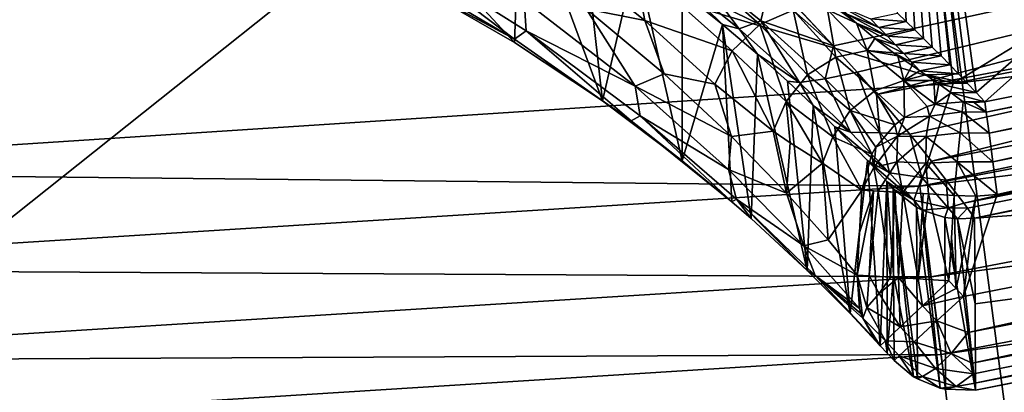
# Model space of a CAD drawing. Header units: metres. Extents: x -23 to 23, y -109 to 35.
# Tile 35 of 73: x 0.903 to 2.987, y -22.666 to -21.878. Entities that reach past the tile are written whole.
import ezdxf

# ---------------------------------------------------------------- set-up
doc = ezdxf.new("R2010")
doc.units = ezdxf.units.M
doc.layers.add('solid_ORA_SW0003', color=7, linetype='CONTINUOUS')

msp = doc.modelspace()

# ---------------------------------------------------------------- linework, layer by layer
at = {"layer": 'solid_ORA_SW0003'}
for points in [[(2.927404, -22.031605, 117.979645), (2.70837, -20.422485, 129.534592), (5.370188, -19.89304, 129.534592)], [(2.946034, -22.051464, 117.822166), (2.927404, -22.031605, 117.979645), (5.370188, -19.89304, 129.534592)], [(5.816689, -21.477535, 117.822166), (2.946034, -22.051464, 117.822166), (5.370188, -19.89304, 129.534592)], [(2.740986, -20.820347), (5.435198, -20.284437), (3.002368, -22.803202)], [(2.779203, -21.881849, 119.171425), (2.760763, -21.864292, 119.311745), (2.70837, -20.422485, 129.534592)], [(2.797659, -21.899666, 119.029175), (2.779203, -21.881849, 119.171425), (2.70837, -20.422485, 129.534592)], [(2.816128, -21.917751, 118.884926), (2.797659, -21.899666, 119.029175), (2.70837, -20.422485, 129.534592)], [(2.834616, -21.936094, 118.738762), (2.816128, -21.917751, 118.884926), (2.70837, -20.422485, 129.534592)], [(2.853127, -21.954691, 118.590706), (2.834616, -21.936094, 118.738762), (2.70837, -20.422485, 129.534592)], [(2.871661, -21.973541, 118.440765), (2.853127, -21.954691, 118.590706), (2.70837, -20.422485, 129.534592)], [(2.890218, -21.992643, 118.288948), (2.871661, -21.973541, 118.440765), (2.70837, -20.422485, 129.534592)], [(2.908799, -22.011997, 118.135239), (2.890218, -21.992643, 118.288948), (2.70837, -20.422485, 129.534592)], [(2.927404, -22.031605, 117.979645), (2.908799, -22.011997, 118.135239), (2.70837, -20.422485, 129.534592)], [(5.475091, -20.43354, 116), (2.761125, -20.973377, 116), (2.878574, -22.012568, 116)], [(5.475091, -20.43354, 116), (2.878574, -22.012568, 116), (5.72716, -21.448521, 116)], [(2.740986, -20.820347), (3.002368, -22.803202), (0, -23)], [(0, -21), (2.740986, -20.820347), (0, -23)], [(2.761125, -20.973377, 116), (0, -21.154348, 116), (2.878574, -22.012568, 116)], [(0, -21.154348, 116), (0, -22.200001, 116), (2.878574, -22.012568, 116)], [(1.346515, -21.276108, 159.988358), (1.754969, -21.813295, 119.737465), (1.950517, -21.926413, 119.516998)], [(1.962874, -21.580872, 159.978088), (1.346515, -21.276108, 159.988358), (1.950517, -21.926413, 119.516998)], [(5.413532, -21.329248, 160.035065), (2.551643, -21.854006, 160.03476), (2.625408, -21.933113, 159.976105)], [(5.413532, -21.329248, 160.035065), (2.625408, -21.933113, 159.976105), (2.675421, -21.988913, 159.926041)], [(5.413532, -21.329248, 160.035065), (2.675421, -21.988913, 159.926041), (2.716661, -22.036272, 159.876633)], [(5.413532, -21.329248, 160.035065), (2.716661, -22.036272, 159.876633), (5.59424, -21.490156, 159.87706)], [(5.572207, -21.702312, 115.972954), (5.72716, -21.448521, 116), (2.878574, -22.012568, 116)], [(2.948957, -22.073494, 117.754692), (2.946034, -22.051464, 117.822166), (5.816689, -21.477535, 117.822166)], [(5.763216, -21.514841, 117.754692), (2.948957, -22.073494, 117.754692), (5.816689, -21.477535, 117.822166)], [(5.59424, -21.490156, 159.87706), (2.716661, -22.036272, 159.876633), (2.787161, -22.120272, 159.768219)], [(5.59424, -21.490156, 159.87706), (2.787161, -22.120272, 159.768219), (2.832747, -22.17679, 159.673096)], [(5.59424, -21.490156, 159.87706), (2.832747, -22.17679, 159.673096), (5.723841, -21.615562, 159.673401)], [(2.954819, -22.117672, 117.699104), (2.948957, -22.073494, 117.754692), (5.763216, -21.514841, 117.754692)], [(5.835088, -21.541748, 117.699104), (2.954819, -22.117672, 117.699104), (5.763216, -21.514841, 117.754692)], [(2.962873, -22.178364, 117.662666), (2.954819, -22.117672, 117.699104), (5.835088, -21.541748, 117.699104)], [(5.850992, -21.60087, 117.662666), (2.962873, -22.178364, 117.662666), (5.835088, -21.541748, 117.699104)], [(1.962874, -21.580872, 159.978088), (1.950517, -21.926413, 119.516998), (2.136754, -22.049742, 119.264938)], [(2.093815, -21.66519, 159.968689), (1.962874, -21.580872, 159.978088), (2.136754, -22.049742, 119.264938)], [(5.850992, -21.60087, 117.662666), (2.972086, -22.247797, 117.650002), (2.962873, -22.178364, 117.662666)], [(5.850992, -21.60087, 117.662666), (5.857306, -21.671684, 117.650002), (2.972086, -22.247797, 117.650002)], [(5.723841, -21.615562, 159.673401), (2.832747, -22.17679, 159.673096), (2.864185, -22.216902, 159.587143)], [(5.723841, -21.615562, 159.673401), (2.864185, -22.216902, 159.587143), (2.901594, -22.266069, 159.437225)], [(5.723841, -21.615562, 159.673401), (2.901594, -22.266069, 159.437225), (5.802572, -21.695545, 159.437363)], [(2.207339, -21.744869, 159.94754), (2.093815, -21.66519, 159.968689), (2.136754, -22.049742, 119.264938)], [(5.830966, -21.889957, 117.650002), (2.972086, -22.247797, 117.650002), (5.857306, -21.671684, 117.650002)], [(2.398644, -21.679083, 119.143639), (2.513043, -21.754076, 119.062263), (2.673922, -21.885508, 118.784775)], [(2.398644, -21.679083, 119.143639), (2.673922, -21.885508, 118.784775), (2.612545, -21.85697, 118.741837)], [(2.262391, -21.704905, 119.068726), (2.469318, -21.888403, 118.683914), (2.20327, -21.757879, 119.055504)], [(2.262391, -21.704905, 119.068726), (2.540379, -21.857931, 118.70623), (2.469318, -21.888403, 118.683914)], [(2.808247, -22.229567, 115.972954), (5.572207, -21.702312, 115.972954), (2.878574, -22.012568, 116)], [(5.620256, -21.889452, 115.893135), (5.572207, -21.702312, 115.972954), (2.808247, -22.229567, 115.972954)], [(5.802572, -21.695545, 159.437363), (2.901594, -22.266069, 159.437225), (2.909381, -22.276588, 159.39035)], [(5.802572, -21.695545, 159.437363), (2.909381, -22.276588, 159.39035), (2.924302, -22.29785, 159.185638)], [(5.802572, -21.695545, 159.437363), (2.924302, -22.29785, 159.185638), (5.830608, -21.723763, 159.185638)], [(1.950558, -21.919453, 119.448326), (1.668334, -21.752851, 119.731918), (1.695804, -21.725765, 119.642265)], [(1.974838, -21.901268, 119.344185), (1.695804, -21.725765, 119.642265), (1.970765, -21.837648, 119.307961)], [(1.950558, -21.919453, 119.448326), (1.695804, -21.725765, 119.642265), (1.974838, -21.901268, 119.344185)], [(5.882028, -22.083326, 117.851746), (5.830608, -21.723763, 159.185638), (2.924302, -22.29785, 159.185638)], [(1.950558, -21.919453, 119.448326), (1.723079, -21.79632, 119.769852), (1.668334, -21.752851, 119.731918)], [(2.057774, -21.744501, 119.21563), (2.225955, -21.879557, 118.96257), (2.101877, -21.854776, 119.133293)], [(2.20327, -21.757879, 119.055504), (2.225955, -21.879557, 118.96257), (2.057774, -21.744501, 119.21563)], [(2.207339, -21.744869, 159.94754), (2.136754, -22.049742, 119.264938), (2.305619, -22.176373, 118.98864)], [(2.305526, -21.81913, 159.916336), (2.207339, -21.744869, 159.94754), (2.305619, -22.176373, 118.98864)], [(2.654568, -21.866142, 118.945427), (2.673922, -21.885508, 118.784775), (2.513043, -21.754076, 119.062263)], [(2.20327, -21.757879, 119.055504), (2.410869, -21.943455, 118.67849), (2.225955, -21.879557, 118.96257)], [(2.20327, -21.757879, 119.055504), (2.469318, -21.888403, 118.683914), (2.410869, -21.943455, 118.67849)], [(2.283861, -21.78314, 160.005173), (2.426035, -21.89764, 159.943588), (2.321487, -21.758556, 160.067307)], [(2.321487, -21.758556, 160.067307), (2.471796, -21.880695, 160.002731), (2.48815, -21.811333, 160.061874)], [(2.426035, -21.89764, 159.943588), (2.471796, -21.880695, 160.002731), (2.321487, -21.758556, 160.067307)], [(1.950558, -21.919453, 119.448326), (1.754969, -21.813295, 119.737465), (1.723079, -21.79632, 119.769852)], [(2.283861, -21.78314, 160.005173), (2.305526, -21.81913, 159.916336), (2.390662, -21.887865, 159.876373)], [(2.283861, -21.78314, 160.005173), (2.390662, -21.887865, 159.876373), (2.426035, -21.89764, 159.943588)], [(1.950558, -21.919453, 119.448326), (1.950517, -21.926413, 119.516998), (1.754969, -21.813295, 119.737465)], [(2.471796, -21.880695, 160.002731), (2.625408, -21.933113, 159.976105), (2.48815, -21.811333, 160.061874)], [(2.48815, -21.811333, 160.061874), (2.625408, -21.933113, 159.976105), (2.523925, -21.82523, 160.053009)], [(2.205956, -22.018463, 118.977203), (1.970765, -21.837648, 119.307961), (2.101877, -21.854776, 119.133293)], [(1.974838, -21.901268, 119.344185), (1.970765, -21.837648, 119.307961), (2.205956, -22.018463, 118.977203)], [(2.390662, -21.887865, 159.876373), (2.305526, -21.81913, 159.916336), (2.305619, -22.176373, 118.98864)], [(2.523925, -21.82523, 160.053009), (2.625408, -21.933113, 159.976105), (2.551643, -21.854006, 160.03476)], [(2.225955, -21.879557, 118.96257), (2.267384, -21.992226, 118.871605), (2.101877, -21.854776, 119.133293)], [(2.205956, -22.018463, 118.977203), (2.101877, -21.854776, 119.133293), (2.267384, -21.992226, 118.871605)], [(2.469318, -21.888403, 118.683914), (2.540379, -21.857931, 118.70623), (2.570738, -21.99469, 118.407715)], [(2.540379, -21.857931, 118.70623), (2.612545, -21.85697, 118.741837), (2.630424, -21.957115, 118.42292)], [(2.540379, -21.857931, 118.70623), (2.630424, -21.957115, 118.42292), (2.570738, -21.99469, 118.407715)], [(2.612545, -21.85697, 118.741837), (2.673922, -21.885508, 118.784775), (2.69703, -21.943071, 118.446831)], [(2.612545, -21.85697, 118.741837), (2.69703, -21.943071, 118.446831), (2.630424, -21.957115, 118.42292)], [(2.721794, -21.89476, 119.030228), (2.654568, -21.866142, 118.945427), (2.635227, -21.847061, 119.103928)], [(2.70384, -21.876476, 119.178413), (2.721794, -21.89476, 119.030228), (2.635227, -21.847061, 119.103928)], [(2.225955, -21.879557, 118.96257), (2.374518, -22.014095, 118.690819), (2.267384, -21.992226, 118.871605)], [(2.410869, -21.943455, 118.67849), (2.374518, -22.014095, 118.690819), (2.225955, -21.879557, 118.96257)], [(2.426035, -21.89764, 159.943588), (2.553728, -22.010942, 159.851151), (2.471796, -21.880695, 160.002731)], [(2.471796, -21.880695, 160.002731), (2.607793, -22.002893, 159.904922), (2.625408, -21.933113, 159.976105)], [(2.553728, -22.010942, 159.851151), (2.607793, -22.002893, 159.904922), (2.471796, -21.880695, 160.002731)], [(2.739528, -21.913057, 118.882011), (2.673922, -21.885508, 118.784775), (2.654568, -21.866142, 118.945427)], [(2.721794, -21.89476, 119.030228), (2.739528, -21.913057, 118.882011), (2.654568, -21.866142, 118.945427)], [(2.70384, -21.876476, 119.178413), (2.760763, -21.864292, 119.311745), (2.779203, -21.881849, 119.171425)], [(2.70384, -21.876476, 119.178413), (2.779203, -21.881849, 119.171425), (2.721794, -21.89476, 119.030228)], [(2.197665, -22.092054, 119.13205), (1.950558, -21.919453, 119.448326), (1.974838, -21.901268, 119.344185)], [(2.216154, -22.081417, 119.013382), (1.974838, -21.901268, 119.344185), (2.205956, -22.018463, 118.977203)], [(2.197665, -22.092054, 119.13205), (1.974838, -21.901268, 119.344185), (2.216154, -22.081417, 119.013382)], [(2.390662, -21.887865, 159.876373), (2.305619, -22.176373, 118.98864), (2.410627, -22.2631, 118.785141)], [(2.390662, -21.887865, 159.876373), (2.410627, -22.2631, 118.785141), (2.451273, -22.298471, 118.697693)], [(2.464406, -21.950922, 159.828781), (2.390662, -21.887865, 159.876373), (2.451273, -22.298471, 118.697693)], [(2.426035, -21.89764, 159.943588), (2.390662, -21.887865, 159.876373), (2.464406, -21.950922, 159.828781)], [(2.410869, -21.943455, 118.67849), (2.469318, -21.888403, 118.683914), (2.525739, -22.050905, 118.403198)], [(2.426035, -21.89764, 159.943588), (2.464406, -21.950922, 159.828781), (2.553728, -22.010942, 159.851151)], [(2.469318, -21.888403, 118.683914), (2.570738, -21.99469, 118.407715), (2.525739, -22.050905, 118.403198)], [(2.757045, -21.93137, 118.733772), (2.71293, -21.918077, 118.653786), (2.673922, -21.885508, 118.784775)], [(2.69703, -21.943071, 118.446831), (2.673922, -21.885508, 118.784775), (2.71293, -21.918077, 118.653786)], [(2.739528, -21.913057, 118.882011), (2.757045, -21.93137, 118.733772), (2.673922, -21.885508, 118.784775)], [(2.721794, -21.89476, 119.030228), (2.779203, -21.881849, 119.171425), (2.797659, -21.899666, 119.029175)], [(2.721794, -21.89476, 119.030228), (2.797659, -21.899666, 119.029175), (2.739528, -21.913057, 118.882011)], [(2.739528, -21.913057, 118.882011), (2.797659, -21.899666, 119.029175), (2.816128, -21.917751, 118.884926)], [(2.832463, -22.421253, 115.893135), (5.620256, -21.889452, 115.893135), (2.808247, -22.229567, 115.972954)], [(5.661522, -22.050173, 115.765984), (5.620256, -21.889452, 115.893135), (2.832463, -22.421253, 115.893135)], [(5.830966, -21.889957, 117.650002), (2.900935, -22.462931, 117.650002), (2.972086, -22.247797, 117.650002)], [(2.910733, -22.538994, 117.665291), (2.900935, -22.462931, 117.650002), (5.830966, -21.889957, 117.650002)], [(2.910733, -22.538994, 117.665291), (5.830966, -21.889957, 117.650002), (5.788813, -21.980349, 117.665291)], [(1.950558, -21.919453, 119.448326), (2.136754, -22.049742, 119.264938), (1.950517, -21.926413, 119.516998)], [(2.197665, -22.092054, 119.13205), (2.136754, -22.049742, 119.264938), (1.950558, -21.919453, 119.448326)], [(2.69703, -21.943071, 118.446831), (2.71293, -21.918077, 118.653786), (2.752492, -21.947702, 118.511658)], [(2.774348, -21.949696, 118.58551), (2.752492, -21.947702, 118.511658), (2.71293, -21.918077, 118.653786)], [(2.757045, -21.93137, 118.733772), (2.774348, -21.949696, 118.58551), (2.71293, -21.918077, 118.653786)], [(2.739528, -21.913057, 118.882011), (2.816128, -21.917751, 118.884926), (2.757045, -21.93137, 118.733772)], [(2.757045, -21.93137, 118.733772), (2.816128, -21.917751, 118.884926), (2.834616, -21.936094, 118.738762)], [(2.410869, -21.943455, 118.67849), (2.497638, -22.11364, 118.419449), (2.374518, -22.014095, 118.690819)], [(2.410869, -21.943455, 118.67849), (2.525739, -22.050905, 118.403198), (2.497638, -22.11364, 118.419449)], [(2.607793, -22.002893, 159.904922), (2.675421, -21.988913, 159.926041), (2.625408, -21.933113, 159.976105)], [(2.712946, -22.028524, 118.120056), (2.630424, -21.957115, 118.42292), (2.69703, -21.943071, 118.446831)], [(2.69703, -21.943071, 118.446831), (2.752492, -21.947702, 118.511658), (2.761681, -21.954243, 118.477066)], [(2.774427, -22.006704, 118.135437), (2.69703, -21.943071, 118.446831), (2.761681, -21.954243, 118.477066)], [(2.774427, -22.006704, 118.135437), (2.712946, -22.028524, 118.120056), (2.69703, -21.943071, 118.446831)], [(2.757045, -21.93137, 118.733772), (2.834616, -21.936094, 118.738762), (2.774348, -21.949696, 118.58551)], [(2.774348, -21.949696, 118.58551), (2.834616, -21.936094, 118.738762), (2.853127, -21.954691, 118.590706)], [(2.464406, -21.950922, 159.828781), (2.451273, -22.298471, 118.697693), (2.570122, -22.408216, 118.402832)], [(2.52802, -22.008148, 159.774445), (2.464406, -21.950922, 159.828781), (2.570122, -22.408216, 118.402832)], [(2.553728, -22.010942, 159.851151), (2.464406, -21.950922, 159.828781), (2.52802, -22.008148, 159.774445)], [(2.660923, -22.069769, 118.110825), (2.570738, -21.99469, 118.407715), (2.630424, -21.957115, 118.42292)], [(2.712946, -22.028524, 118.120056), (2.660923, -22.069769, 118.110825), (2.630424, -21.957115, 118.42292)], [(2.791443, -21.968039, 118.437233), (2.761681, -21.954243, 118.477066), (2.752492, -21.947702, 118.511658)], [(2.774348, -21.949696, 118.58551), (2.791443, -21.968039, 118.437233), (2.752492, -21.947702, 118.511658)], [(2.791443, -21.968039, 118.437233), (2.791916, -21.975138, 118.358643), (2.761681, -21.954243, 118.477066)], [(2.774427, -22.006704, 118.135437), (2.761681, -21.954243, 118.477066), (2.791916, -21.975138, 118.358643)], [(2.774348, -21.949696, 118.58551), (2.853127, -21.954691, 118.590706), (2.791443, -21.968039, 118.437233)], [(2.791443, -21.968039, 118.437233), (2.853127, -21.954691, 118.590706), (2.871661, -21.973541, 118.440765)], [(2.774427, -22.006704, 118.135437), (2.791916, -21.975138, 118.358643), (2.808478, -21.986359, 118.289764)], [(2.791443, -21.968039, 118.437233), (2.871661, -21.973541, 118.440765), (2.808478, -21.986359, 118.289764)], [(2.791443, -21.968039, 118.437233), (2.808478, -21.986359, 118.289764), (2.791916, -21.975138, 118.358643)], [(2.808478, -21.986359, 118.289764), (2.871661, -21.973541, 118.440765), (2.890218, -21.992643, 118.288948)], [(2.910733, -22.538994, 117.665291), (5.788813, -21.980349, 117.665291), (2.919016, -22.603756, 117.709145)], [(5.788813, -21.980349, 117.665291), (5.805336, -22.043516, 117.709145), (2.919016, -22.603756, 117.709145)], [(2.205956, -22.018463, 118.977203), (2.267384, -21.992226, 118.871605), (2.409897, -22.124937, 118.596497)], [(2.374518, -22.014095, 118.690819), (2.409897, -22.124937, 118.596497), (2.267384, -21.992226, 118.871605)], [(2.624201, -22.125803, 118.108795), (2.525739, -22.050905, 118.403198), (2.570738, -21.99469, 118.407715)], [(2.553728, -22.010942, 159.851151), (2.661634, -22.115482, 159.725433), (2.607793, -22.002893, 159.904922)], [(2.660923, -22.069769, 118.110825), (2.624201, -22.125803, 118.108795), (2.570738, -21.99469, 118.407715)], [(2.607793, -22.002893, 159.904922), (2.723551, -22.116879, 159.770645), (2.675421, -21.988913, 159.926041)], [(2.661634, -22.115482, 159.725433), (2.723551, -22.116879, 159.770645), (2.607793, -22.002893, 159.904922)], [(2.723551, -22.116879, 159.770645), (2.716661, -22.036272, 159.876633), (2.675421, -21.988913, 159.926041)], [(2.774427, -22.006704, 118.135437), (2.808478, -21.986359, 118.289764), (2.820754, -21.994675, 118.23629)], [(2.774427, -22.006704, 118.135437), (2.820754, -21.994675, 118.23629), (2.838212, -22.006634, 118.155937)], [(2.820754, -21.994675, 118.23629), (2.808478, -21.986359, 118.289764), (2.890218, -21.992643, 118.288948)], [(2.820754, -21.994675, 118.23629), (2.890218, -21.992643, 118.288948), (2.908799, -22.011997, 118.135239)], [(2.838212, -22.006634, 118.155937), (2.820754, -21.994675, 118.23629), (2.908799, -22.011997, 118.135239)], [(2.808247, -22.229567, 115.972954), (2.878574, -22.012568, 116), (0, -22.200001, 116)], [(2.403491, -22.194633, 118.618904), (2.205956, -22.018463, 118.977203), (2.409897, -22.124937, 118.596497)], [(2.216154, -22.081417, 119.013382), (2.205956, -22.018463, 118.977203), (2.403491, -22.194633, 118.618904)], [(2.374518, -22.014095, 118.690819), (2.497638, -22.11364, 118.419449), (2.409897, -22.124937, 118.596497)], [(2.582506, -22.059408, 159.714172), (2.52802, -22.008148, 159.774445), (2.570122, -22.408216, 118.402832)], [(2.553728, -22.010942, 159.851151), (2.52802, -22.008148, 159.774445), (2.582506, -22.059408, 159.714172)], [(2.553728, -22.010942, 159.851151), (2.582506, -22.059408, 159.714172), (2.661634, -22.115482, 159.725433)], [(2.774427, -22.006704, 118.135437), (2.775564, -22.084978, 117.80619), (2.712946, -22.028524, 118.120056)], [(2.774427, -22.006704, 118.135437), (2.838212, -22.006634, 118.155937), (2.840715, -22.056456, 117.815727)], [(2.774427, -22.006704, 118.135437), (2.840715, -22.056456, 117.815727), (2.823566, -22.061354, 117.812897)], [(2.774427, -22.006704, 118.135437), (2.823566, -22.061354, 117.812897), (2.775564, -22.084978, 117.80619)], [(2.848369, -22.013697, 118.106812), (2.838212, -22.006634, 118.155937), (2.908799, -22.011997, 118.135239)], [(2.840715, -22.056456, 117.815727), (2.838212, -22.006634, 118.155937), (2.848369, -22.013697, 118.106812)], [(2.840715, -22.056456, 117.815727), (2.848369, -22.013697, 118.106812), (2.874721, -22.032581, 117.970444)], [(2.848369, -22.013697, 118.106812), (2.908799, -22.011997, 118.135239), (2.927404, -22.031605, 117.979645)], [(2.874721, -22.032581, 117.970444), (2.848369, -22.013697, 118.106812), (2.927404, -22.031605, 117.979645)], [(2.712946, -22.028524, 118.120056), (2.755473, -22.100317, 117.804153), (2.660923, -22.069769, 118.110825)], [(2.712946, -22.028524, 118.120056), (2.775564, -22.084978, 117.80619), (2.755473, -22.100317, 117.804153)], [(2.723551, -22.116879, 159.770645), (2.787161, -22.120272, 159.768219), (2.716661, -22.036272, 159.876633)], [(2.840715, -22.056456, 117.815727), (2.874721, -22.032581, 117.970444), (2.899694, -22.051622, 117.82724)], [(2.874721, -22.032581, 117.970444), (2.927404, -22.031605, 117.979645), (2.946034, -22.051464, 117.822166)], [(2.899694, -22.051622, 117.82724), (2.874721, -22.032581, 117.970444), (2.946034, -22.051464, 117.822166)], [(2.921975, -22.626862, 117.737373), (2.919016, -22.603756, 117.709145), (5.805336, -22.043516, 117.709145)], [(2.921975, -22.626862, 117.737373), (5.805336, -22.043516, 117.709145), (2.924507, -22.646696, 117.774673)], [(5.805336, -22.043516, 117.709145), (5.816292, -22.085398, 117.774673), (2.924507, -22.646696, 117.774673)], [(2.197665, -22.092054, 119.13205), (2.305619, -22.176373, 118.98864), (2.136754, -22.049742, 119.264938)], [(2.525739, -22.050905, 118.403198), (2.533883, -22.138075, 118.327835), (2.497638, -22.11364, 118.419449)], [(2.525739, -22.050905, 118.403198), (2.602121, -22.181572, 118.13089), (2.533883, -22.138075, 118.327835)], [(2.624201, -22.125803, 118.108795), (2.602121, -22.181572, 118.13089), (2.525739, -22.050905, 118.403198)], [(2.582506, -22.059408, 159.714172), (2.570122, -22.408216, 118.402832), (2.661021, -22.49922, 118.116234)], [(2.628633, -22.104549, 159.648636), (2.582506, -22.059408, 159.714172), (2.661021, -22.49922, 118.116234)], [(2.661634, -22.115482, 159.725433), (2.582506, -22.059408, 159.714172), (2.628633, -22.104549, 159.648636)], [(2.823566, -22.061354, 117.812897), (2.829087, -22.081562, 117.754242), (2.775564, -22.084978, 117.80619)], [(2.823566, -22.061354, 117.812897), (2.840715, -22.056456, 117.815727), (2.829087, -22.081562, 117.754242)], [(2.829087, -22.081562, 117.754242), (2.840715, -22.056456, 117.815727), (2.897672, -22.072659, 117.757957)], [(2.85326, -22.585876, 115.765984), (5.661522, -22.050173, 115.765984), (2.832463, -22.421253, 115.893135)], [(2.840715, -22.056456, 117.815727), (2.899694, -22.051622, 117.82724), (2.897672, -22.072659, 117.757957)], [(5.693187, -22.173498, 115.600182), (5.661522, -22.050173, 115.765984), (2.85326, -22.585876, 115.765984)], [(2.897672, -22.072659, 117.757957), (2.899694, -22.051622, 117.82724), (2.948957, -22.073494, 117.754692)], [(2.923052, -22.052868, 117.824516), (2.899694, -22.051622, 117.82724), (2.946034, -22.051464, 117.822166)], [(2.948957, -22.073494, 117.754692), (2.899694, -22.051622, 117.82724), (2.923052, -22.052868, 117.824516)], [(2.948957, -22.073494, 117.754692), (2.923052, -22.052868, 117.824516), (2.946034, -22.051464, 117.822166)], [(2.197665, -22.092054, 119.13205), (2.216154, -22.081417, 119.013382), (2.410627, -22.2631, 118.785141)], [(2.420434, -22.257303, 118.652992), (2.410627, -22.2631, 118.785141), (2.216154, -22.081417, 119.013382)], [(2.420434, -22.257303, 118.652992), (2.216154, -22.081417, 119.013382), (2.403491, -22.194633, 118.618904)], [(2.660923, -22.069769, 118.110825), (2.706879, -22.162514, 117.802544), (2.624201, -22.125803, 118.108795)], [(2.660923, -22.069769, 118.110825), (2.715304, -22.147514, 117.802277), (2.706879, -22.162514, 117.802544)], [(2.660923, -22.069769, 118.110825), (2.755473, -22.100317, 117.804153), (2.715304, -22.147514, 117.802277)], [(2.775564, -22.084978, 117.80619), (2.760807, -22.124346, 117.750015), (2.755473, -22.100317, 117.804153)], [(2.760807, -22.124346, 117.750015), (2.829087, -22.081562, 117.754242), (2.822056, -22.124571, 117.705139)], [(2.775564, -22.084978, 117.80619), (2.829087, -22.081562, 117.754242), (2.760807, -22.124346, 117.750015)], [(2.822056, -22.124571, 117.705139), (2.829087, -22.081562, 117.754242), (2.893437, -22.116884, 117.700745)], [(2.829087, -22.081562, 117.754242), (2.897672, -22.072659, 117.757957), (2.893437, -22.116884, 117.700745)], [(2.893437, -22.116884, 117.700745), (2.897672, -22.072659, 117.757957), (2.954819, -22.117672, 117.699104)], [(2.897672, -22.072659, 117.757957), (2.948957, -22.073494, 117.754692), (2.954819, -22.117672, 117.699104)], [(5.882028, -22.083326, 117.851746), (2.924302, -22.29785, 159.185638), (2.925353, -22.478956, 138.589981)], [(2.924507, -22.646696, 117.774673), (5.816292, -22.085398, 117.774673), (2.926394, -22.661297, 117.851746)], [(5.882028, -22.083326, 117.851746), (2.925353, -22.478956, 138.589981), (2.926394, -22.661297, 117.851746)], [(5.816292, -22.085398, 117.774673), (5.882028, -22.083326, 117.851746), (2.926394, -22.661297, 117.851746)], [(2.197665, -22.092054, 119.13205), (2.410627, -22.2631, 118.785141), (2.305619, -22.176373, 118.98864)], [(2.697856, -22.175653, 159.50441), (2.628633, -22.104549, 159.648636), (2.661021, -22.49922, 118.116234)], [(2.744009, -22.201574, 159.567612), (2.628633, -22.104549, 159.648636), (2.697856, -22.175653, 159.50441)], [(2.661634, -22.115482, 159.725433), (2.628633, -22.104549, 159.648636), (2.744009, -22.201574, 159.567612)], [(2.760807, -22.124346, 117.750015), (2.715304, -22.147514, 117.802277), (2.755473, -22.100317, 117.804153)], [(2.403491, -22.194633, 118.618904), (2.409897, -22.124937, 118.596497), (2.525928, -22.244432, 118.318665)], [(2.497638, -22.11364, 118.419449), (2.525928, -22.244432, 118.318665), (2.409897, -22.124937, 118.596497)], [(2.497638, -22.11364, 118.419449), (2.533883, -22.138075, 118.327835), (2.525928, -22.244432, 118.318665)], [(2.624201, -22.125803, 118.108795), (2.685353, -22.238255, 117.808365), (2.602121, -22.181572, 118.13089)], [(2.624201, -22.125803, 118.108795), (2.706879, -22.162514, 117.802544), (2.685353, -22.238255, 117.808365)], [(2.661634, -22.115482, 159.725433), (2.744009, -22.201574, 159.567612), (2.723551, -22.116879, 159.770645)], [(2.760807, -22.124346, 117.750015), (2.710752, -22.19068, 117.762329), (2.715304, -22.147514, 117.802277)], [(2.760807, -22.124346, 117.750015), (2.759431, -22.178658, 117.70752), (2.710752, -22.19068, 117.762329)], [(2.723551, -22.116879, 159.770645), (2.812476, -22.211653, 159.600632), (2.787161, -22.120272, 159.768219)], [(2.744009, -22.201574, 159.567612), (2.812476, -22.211653, 159.600632), (2.723551, -22.116879, 159.770645)], [(2.760807, -22.124346, 117.750015), (2.822056, -22.124571, 117.705139), (2.759431, -22.178658, 117.70752)], [(2.759431, -22.178658, 117.70752), (2.822056, -22.124571, 117.705139), (2.821337, -22.181028, 117.671654)], [(2.812476, -22.211653, 159.600632), (2.832747, -22.17679, 159.673096), (2.787161, -22.120272, 159.768219)], [(2.821337, -22.181028, 117.671654), (2.822056, -22.124571, 117.705139), (2.887534, -22.178497, 117.663109)], [(2.822056, -22.124571, 117.705139), (2.893437, -22.116884, 117.700745), (2.887534, -22.178497, 117.663109)], [(2.887534, -22.178497, 117.663109), (2.893437, -22.116884, 117.700745), (2.962873, -22.178364, 117.662666)], [(2.893437, -22.116884, 117.700745), (2.954819, -22.117672, 117.699104), (2.962873, -22.178364, 117.662666)], [(2.533883, -22.138075, 118.327835), (2.602121, -22.181572, 118.13089), (2.525928, -22.244432, 118.318665)], [(2.706879, -22.162514, 117.802544), (2.715304, -22.147514, 117.802277), (2.710752, -22.19068, 117.762329)], [(2.706879, -22.162514, 117.802544), (2.710752, -22.19068, 117.762329), (2.685353, -22.238255, 117.808365)], [(2.602121, -22.181572, 118.13089), (2.61411, -22.343609, 118.050339), (2.525928, -22.244432, 118.318665)], [(2.602121, -22.181572, 118.13089), (2.685353, -22.238255, 117.808365), (2.61411, -22.343609, 118.050339)], [(2.697856, -22.175653, 159.50441), (2.661021, -22.49922, 118.116234), (2.724643, -22.567192, 117.851196)], [(2.710752, -22.19068, 117.762329), (2.720266, -22.240242, 117.730865), (2.685353, -22.238255, 117.808365)], [(2.738478, -22.21977, 159.347244), (2.697856, -22.175653, 159.50441), (2.724643, -22.567192, 117.851196)], [(2.795751, -22.259172, 159.383926), (2.697856, -22.175653, 159.50441), (2.738478, -22.21977, 159.347244)], [(2.744009, -22.201574, 159.567612), (2.697856, -22.175653, 159.50441), (2.795751, -22.259172, 159.383926)], [(2.759431, -22.178658, 117.70752), (2.720266, -22.240242, 117.730865), (2.710752, -22.19068, 117.762329)], [(2.759431, -22.178658, 117.70752), (2.772103, -22.243202, 117.682129), (2.720266, -22.240242, 117.730865)], [(2.759431, -22.178658, 117.70752), (2.821337, -22.181028, 117.671654), (2.772103, -22.243202, 117.682129)], [(2.821337, -22.181028, 117.671654), (2.82679, -22.246323, 117.65741), (2.772103, -22.243202, 117.682129)], [(2.812476, -22.211653, 159.600632), (2.864185, -22.216902, 159.587143), (2.832747, -22.17679, 159.673096)], [(2.821337, -22.181028, 117.671654), (2.887534, -22.178497, 117.663109), (2.880651, -22.249407, 117.650002)], [(2.821337, -22.181028, 117.671654), (2.880651, -22.249407, 117.650002), (2.82679, -22.246323, 117.65741)], [(2.869218, -22.7122, 115.600182), (5.693187, -22.173498, 115.600182), (2.85326, -22.585876, 115.765984)], [(5.713089, -22.251009, 115.407059), (5.693187, -22.173498, 115.600182), (2.869218, -22.7122, 115.600182)], [(2.887534, -22.178497, 117.663109), (2.926761, -22.251194, 117.650002), (2.880651, -22.249407, 117.650002)], [(2.887534, -22.178497, 117.663109), (2.962873, -22.178364, 117.662666), (2.972086, -22.247797, 117.650002)], [(2.887534, -22.178497, 117.663109), (2.972086, -22.247797, 117.650002), (2.926761, -22.251194, 117.650002)], [(0, -22.406246, 115.972954), (2.808247, -22.229567, 115.972954), (0, -22.200001, 116)], [(2.562872, -22.355923, 118.233887), (2.403491, -22.194633, 118.618904), (2.525928, -22.244432, 118.318665)], [(2.420434, -22.257303, 118.652992), (2.403491, -22.194633, 118.618904), (2.562872, -22.355923, 118.233887)], [(2.744009, -22.201574, 159.567612), (2.795751, -22.259172, 159.383926), (2.812476, -22.211653, 159.600632)], [(2.795751, -22.259172, 159.383926), (2.868582, -22.275496, 159.401505), (2.812476, -22.211653, 159.600632)], [(2.812476, -22.211653, 159.600632), (2.868582, -22.275496, 159.401505), (2.864185, -22.216902, 159.587143)], [(2.832463, -22.421253, 115.893135), (2.808247, -22.229567, 115.972954), (0, -22.406246, 115.972954)], [(2.739399, -22.582886, 117.851189), (2.738478, -22.21977, 159.347244), (2.724643, -22.567192, 117.851196)], [(2.738478, -22.21977, 159.347244), (2.739399, -22.582886, 117.851189), (2.752894, -22.41687, 138.537811)], [(2.795751, -22.259172, 159.383926), (2.738478, -22.21977, 159.347244), (2.751709, -22.235403, 159.185074)], [(2.752894, -22.41687, 138.537811), (2.751709, -22.235403, 159.185074), (2.738478, -22.21977, 159.347244)], [(2.79511, -22.632624, 117.851471), (2.751709, -22.235403, 159.185074), (2.752894, -22.41687, 138.537811)], [(2.801517, -22.274456, 159.185425), (2.795751, -22.259172, 159.383926), (2.751709, -22.235403, 159.185074)], [(2.803142, -22.637377, 117.851524), (2.801517, -22.274456, 159.185425), (2.751709, -22.235403, 159.185074)], [(2.79511, -22.632624, 117.851471), (2.803142, -22.637377, 117.851524), (2.751709, -22.235403, 159.185074)], [(2.868582, -22.275496, 159.401505), (2.901594, -22.266069, 159.437225), (2.864185, -22.216902, 159.587143)], [(2.562872, -22.355923, 118.233887), (2.525928, -22.244432, 118.318665), (2.61411, -22.343609, 118.050339)], [(2.685353, -22.238255, 117.808365), (2.675376, -22.417801, 117.805305), (2.61411, -22.343609, 118.050339)], [(2.685353, -22.238255, 117.808365), (2.680466, -22.327887, 117.806831), (2.675376, -22.417801, 117.805305)], [(2.710565, -22.239691, 117.745232), (2.675376, -22.417801, 117.805305), (2.680466, -22.327887, 117.806831)], [(2.710565, -22.239691, 117.745232), (2.701095, -22.419395, 117.743324), (2.675376, -22.417801, 117.805305)], [(2.710565, -22.239691, 117.745232), (2.680466, -22.327887, 117.806831), (2.685353, -22.238255, 117.808365)], [(2.710565, -22.239691, 117.745232), (2.685353, -22.238255, 117.808365), (2.720266, -22.240242, 117.730865)], [(2.710565, -22.239691, 117.745232), (2.720266, -22.240242, 117.730865), (2.701095, -22.419395, 117.743324)], [(2.720266, -22.240242, 117.730865), (2.746013, -22.422161, 117.693214), (2.701095, -22.419395, 117.743324)], [(2.720266, -22.240242, 117.730865), (2.756104, -22.24229, 117.693672), (2.746013, -22.422161, 117.693214)], [(2.720266, -22.240242, 117.730865), (2.772103, -22.243202, 117.682129), (2.756104, -22.24229, 117.693672)], [(2.756104, -22.24229, 117.693672), (2.763339, -22.423212, 117.680908), (2.746013, -22.422161, 117.693214)], [(2.756104, -22.24229, 117.693672), (2.772103, -22.243202, 117.682129), (2.763339, -22.423212, 117.680908)], [(2.772103, -22.243202, 117.682129), (2.804787, -22.425779, 117.660957), (2.763339, -22.423212, 117.680908)], [(2.772103, -22.243202, 117.682129), (2.815065, -22.245659, 117.661087), (2.804787, -22.425779, 117.660957)], [(2.772103, -22.243202, 117.682129), (2.82679, -22.246323, 117.65741), (2.815065, -22.245659, 117.661087)], [(2.815065, -22.245659, 117.661087), (2.82679, -22.246323, 117.65741), (2.804787, -22.425779, 117.660957)], [(2.82679, -22.246323, 117.65741), (2.869948, -22.429787, 117.650002), (2.804787, -22.425779, 117.660957)], [(2.82679, -22.246323, 117.65741), (2.880651, -22.249407, 117.650002), (2.869948, -22.429787, 117.650002)], [(2.879248, -22.791594, 115.407059), (5.713089, -22.251009, 115.407059), (2.869218, -22.7122, 115.600182)], [(2.869948, -22.429787, 117.650002), (2.880651, -22.249407, 117.650002), (2.875409, -22.339447, 117.650002)], [(2.88549, -22.446314, 117.650002), (2.875409, -22.339447, 117.650002), (2.880651, -22.249407, 117.650002)], [(3.002102, -22.803232, 115.199997), (5.713089, -22.251009, 115.407059), (2.879248, -22.791594, 115.407059)], [(2.88549, -22.446314, 117.650002), (2.880651, -22.249407, 117.650002), (2.926761, -22.251194, 117.650002)], [(2.900935, -22.462931, 117.650002), (2.88549, -22.446314, 117.650002), (2.926761, -22.251194, 117.650002)], [(2.900935, -22.462931, 117.650002), (2.926761, -22.251194, 117.650002), (2.972086, -22.247797, 117.650002)], [(2.420434, -22.257303, 118.652992), (2.451273, -22.298471, 118.697693), (2.410627, -22.2631, 118.785141)], [(2.420434, -22.257303, 118.652992), (2.570122, -22.408216, 118.402832), (2.451273, -22.298471, 118.697693)], [(2.586841, -22.418665, 118.263321), (2.570122, -22.408216, 118.402832), (2.420434, -22.257303, 118.652992)], [(2.586841, -22.418665, 118.263321), (2.420434, -22.257303, 118.652992), (2.562872, -22.355923, 118.233887)], [(2.795751, -22.259172, 159.383926), (2.813414, -22.28054, 159.185471), (2.868582, -22.275496, 159.401505)], [(2.801517, -22.274456, 159.185425), (2.813414, -22.28054, 159.185471), (2.795751, -22.259172, 159.383926)], [(2.851454, -22.656702, 117.851685), (2.813414, -22.28054, 159.185471), (2.801517, -22.274456, 159.185425)], [(2.803142, -22.637377, 117.851524), (2.851454, -22.656702, 117.851685), (2.801517, -22.274456, 159.185425)], [(2.813414, -22.28054, 159.185471), (2.861035, -22.295992, 159.185608), (2.868582, -22.275496, 159.401505)], [(2.861035, -22.295992, 159.185608), (2.887778, -22.29924, 159.185638), (2.868582, -22.275496, 159.401505)], [(2.868582, -22.275496, 159.401505), (2.909381, -22.276588, 159.39035), (2.901594, -22.266069, 159.437225)], [(2.868582, -22.275496, 159.401505), (2.887778, -22.29924, 159.185638), (2.909381, -22.276588, 159.39035)], [(2.887778, -22.29924, 159.185638), (2.924302, -22.29785, 159.185638), (2.909381, -22.276588, 159.39035)], [(2.86284, -22.659258, 117.851723), (2.861035, -22.295992, 159.185608), (2.813414, -22.28054, 159.185471)], [(2.851454, -22.656702, 117.851685), (2.86284, -22.659258, 117.851723), (2.813414, -22.28054, 159.185471)], [(2.861035, -22.295992, 159.185608), (2.926394, -22.661297, 117.851746), (2.887778, -22.29924, 159.185638)], [(2.86284, -22.659258, 117.851723), (2.926394, -22.661297, 117.851746), (2.861035, -22.295992, 159.185608)], [(2.887778, -22.29924, 159.185638), (2.925353, -22.478956, 138.589981), (2.924302, -22.29785, 159.185638)], [(2.887778, -22.29924, 159.185638), (2.926394, -22.661297, 117.851746), (2.925353, -22.478956, 138.589981)], [(2.88549, -22.446314, 117.650002), (2.869948, -22.429787, 117.650002), (2.875409, -22.339447, 117.650002)], [(2.562872, -22.355923, 118.233887), (2.61411, -22.343609, 118.050339), (2.675376, -22.417801, 117.805305)], [(2.680698, -22.488642, 117.823158), (2.562872, -22.355923, 118.233887), (2.675376, -22.417801, 117.805305)], [(2.586841, -22.418665, 118.263321), (2.562872, -22.355923, 118.233887), (2.680698, -22.488642, 117.823158)], [(0, -22.599455, 115.893135), (2.832463, -22.421253, 115.893135), (0, -22.406246, 115.972954)], [(2.85326, -22.585876, 115.765984), (2.832463, -22.421253, 115.893135), (0, -22.599455, 115.893135)], [(2.586841, -22.418665, 118.263321), (2.661021, -22.49922, 118.116234), (2.570122, -22.408216, 118.402832)], [(2.711459, -22.551659, 117.844635), (2.661021, -22.49922, 118.116234), (2.586841, -22.418665, 118.263321)], [(2.683718, -22.498724, 117.82621), (2.586841, -22.418665, 118.263321), (2.680698, -22.488642, 117.823158)], [(2.687441, -22.508963, 117.829453), (2.711459, -22.551659, 117.844635), (2.586841, -22.418665, 118.263321)], [(2.683718, -22.498724, 117.82621), (2.687441, -22.508963, 117.829453), (2.586841, -22.418665, 118.263321)], [(2.687441, -22.508963, 117.829453), (2.680698, -22.488642, 117.823158), (2.675376, -22.417801, 117.805305)], [(2.696121, -22.486067, 117.768661), (2.687441, -22.508963, 117.829453), (2.675376, -22.417801, 117.805305)], [(2.701095, -22.419395, 117.743324), (2.696121, -22.486067, 117.768661), (2.675376, -22.417801, 117.805305)], [(2.701095, -22.419395, 117.743324), (2.722166, -22.456509, 117.717918), (2.696121, -22.486067, 117.768661)], [(2.701095, -22.419395, 117.743324), (2.746013, -22.422161, 117.693214), (2.722166, -22.456509, 117.717918)], [(2.746013, -22.422161, 117.693214), (2.763339, -22.423212, 117.680908), (2.722166, -22.456509, 117.717918)], [(2.739399, -22.582886, 117.851189), (2.754063, -22.598663, 117.851181), (2.752894, -22.41687, 138.537811)], [(2.79511, -22.632624, 117.851471), (2.752894, -22.41687, 138.537811), (2.754063, -22.598663, 117.851181)], [(2.722166, -22.456509, 117.717918), (2.763339, -22.423212, 117.680908), (2.766893, -22.527252, 117.709007)], [(2.763339, -22.423212, 117.680908), (2.81414, -22.482567, 117.665337), (2.766893, -22.527252, 117.709007)], [(2.763339, -22.423212, 117.680908), (2.804787, -22.425779, 117.660957), (2.81414, -22.482567, 117.665337)], [(2.804787, -22.425779, 117.660957), (2.869948, -22.429787, 117.650002), (2.81414, -22.482567, 117.665337)], [(2.81414, -22.482567, 117.665337), (2.869948, -22.429787, 117.650002), (2.88549, -22.446314, 117.650002)], [(2.696121, -22.486067, 117.768661), (2.722166, -22.456509, 117.717918), (2.766893, -22.527252, 117.709007)], [(2.81414, -22.482567, 117.665337), (2.88549, -22.446314, 117.650002), (2.900935, -22.462931, 117.650002)], [(2.844344, -22.514856, 117.665337), (2.81414, -22.482567, 117.665337), (2.900935, -22.462931, 117.650002)], [(2.844344, -22.514856, 117.665337), (2.900935, -22.462931, 117.650002), (2.910733, -22.538994, 117.665291)], [(2.844344, -22.514856, 117.665337), (2.766893, -22.527252, 117.709007), (2.81414, -22.482567, 117.665337)], [(2.711459, -22.551659, 117.844635), (2.724643, -22.567192, 117.851196), (2.661021, -22.49922, 118.116234)], [(2.683718, -22.498724, 117.82621), (2.680698, -22.488642, 117.823158), (2.687441, -22.508963, 117.829453)], [(2.696121, -22.486067, 117.768661), (2.735454, -22.556988, 117.774292), (2.687441, -22.508963, 117.829453)], [(2.696121, -22.486067, 117.768661), (2.766893, -22.527252, 117.709007), (2.735454, -22.556988, 117.774292)], [(2.687441, -22.508963, 117.829453), (2.735454, -22.556988, 117.774292), (2.724643, -22.567192, 117.851196)], [(2.687441, -22.508963, 117.829453), (2.724643, -22.567192, 117.851196), (2.711459, -22.551659, 117.844635)], [(2.796512, -22.55891, 117.709), (2.735454, -22.556988, 117.774292), (2.766893, -22.527252, 117.709007)], [(2.844344, -22.514856, 117.665337), (2.796512, -22.55891, 117.709), (2.766893, -22.527252, 117.709007)], [(2.874644, -22.583311, 117.692467), (2.796512, -22.55891, 117.709), (2.844344, -22.514856, 117.665337)], [(2.874644, -22.583311, 117.692467), (2.844344, -22.514856, 117.665337), (2.910733, -22.538994, 117.665291)], [(2.874644, -22.583311, 117.692467), (2.910733, -22.538994, 117.665291), (2.919016, -22.603756, 117.709145)], [(2.735454, -22.556988, 117.774292), (2.739399, -22.582886, 117.851189), (2.724643, -22.567192, 117.851196)], [(2.735454, -22.556988, 117.774292), (2.754063, -22.598663, 117.851181), (2.739399, -22.582886, 117.851189)], [(2.764803, -22.588358, 117.774284), (2.754063, -22.598663, 117.851181), (2.735454, -22.556988, 117.774292)], [(2.796512, -22.55891, 117.709), (2.764803, -22.588358, 117.774284), (2.735454, -22.556988, 117.774292)], [(2.841231, -22.615585, 117.735413), (2.764803, -22.588358, 117.774284), (2.796512, -22.55891, 117.709)], [(2.874644, -22.583311, 117.692467), (2.841231, -22.615585, 117.735413), (2.796512, -22.55891, 117.709)], [(0, -22.765388, 115.765984), (2.85326, -22.585876, 115.765984), (0, -22.599455, 115.893135)], [(2.869218, -22.7122, 115.600182), (2.85326, -22.585876, 115.765984), (0, -22.765388, 115.765984)], [(2.79511, -22.632624, 117.851471), (2.754063, -22.598663, 117.851181), (2.764803, -22.588358, 117.774284)], [(2.813793, -22.632586, 117.789825), (2.79511, -22.632624, 117.851471), (2.764803, -22.588358, 117.774284)], [(2.841231, -22.615585, 117.735413), (2.813793, -22.632586, 117.789825), (2.764803, -22.588358, 117.774284)], [(2.874644, -22.583311, 117.692467), (2.921975, -22.626862, 117.737373), (2.841231, -22.615585, 117.735413)], [(2.874644, -22.583311, 117.692467), (2.919016, -22.603756, 117.709145), (2.921975, -22.626862, 117.737373)], [(2.88552, -22.653175, 117.79026), (2.813793, -22.632586, 117.789825), (2.841231, -22.615585, 117.735413)], [(2.88552, -22.653175, 117.79026), (2.841231, -22.615585, 117.735413), (2.921975, -22.626862, 117.737373)], [(2.88552, -22.653175, 117.79026), (2.921975, -22.626862, 117.737373), (2.924507, -22.646696, 117.774673)], [(2.813793, -22.632586, 117.789825), (2.803142, -22.637377, 117.851524), (2.79511, -22.632624, 117.851471)], [(2.813793, -22.632586, 117.789825), (2.851454, -22.656702, 117.851685), (2.803142, -22.637377, 117.851524)], [(2.88552, -22.653175, 117.79026), (2.851454, -22.656702, 117.851685), (2.813793, -22.632586, 117.789825)], [(2.88552, -22.653175, 117.79026), (2.924507, -22.646696, 117.774673), (2.926394, -22.661297, 117.851746)], [(2.88552, -22.653175, 117.79026), (2.86284, -22.659258, 117.851723), (2.851454, -22.656702, 117.851685)], [(2.88552, -22.653175, 117.79026), (2.926394, -22.661297, 117.851746), (2.86284, -22.659258, 117.851723)]]:
    msp.add_3dface(points, dxfattribs=at)

doc.saveas('drawing.dxf')
